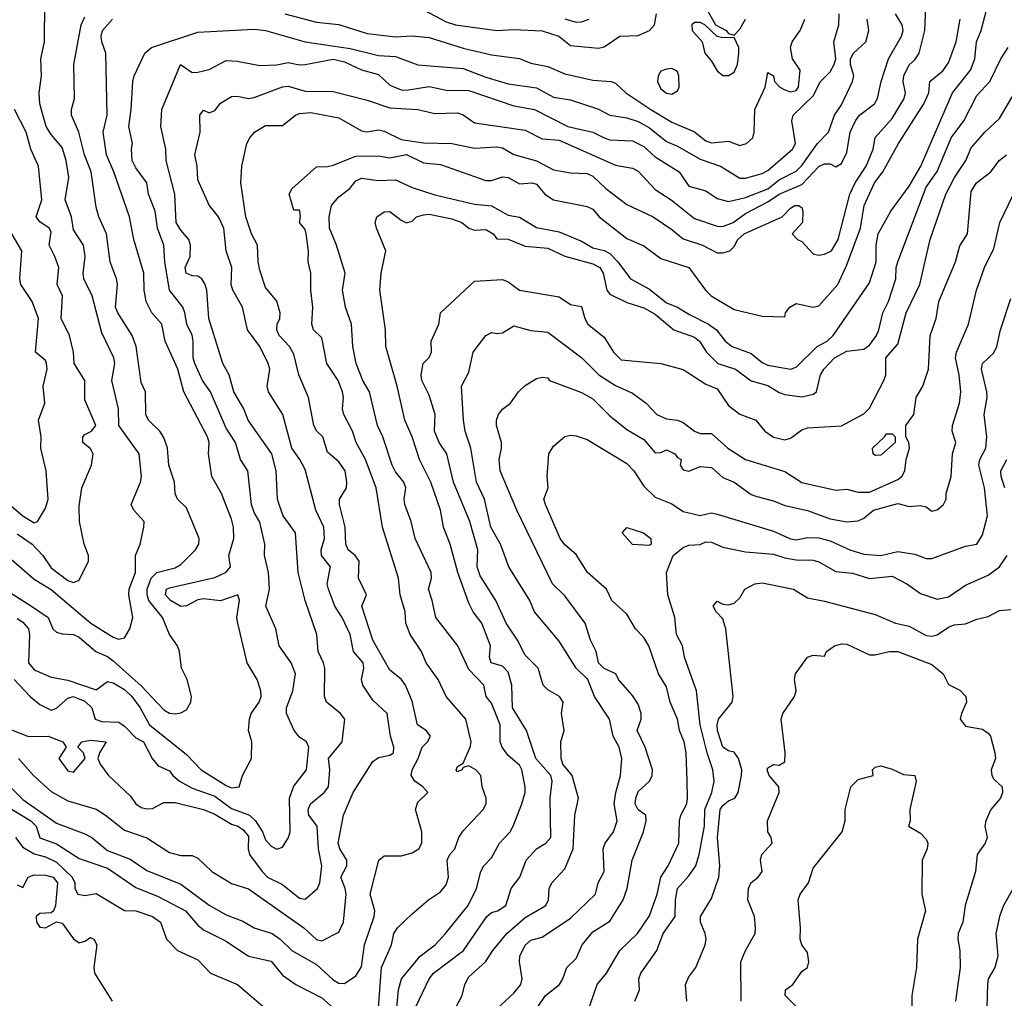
# Model space of a CAD drawing. Header units: metres. Extents: x -46681 to -43747, y -240911 to -237677.
# Tile 144 of 256: x -46512 to -46425, y -239503 to -239416. Entities that reach past the tile are written whole.
import ezdxf

# ---------------------------------------------------------------- set-up
doc = ezdxf.new("R2010")
doc.units = ezdxf.units.M
doc.layers.add('CONTOUR_INDEX', color=1, linetype='Continuous')
doc.layers.add('CONTOUR_INTER', color=3, linetype='Continuous')

msp = doc.modelspace()

# ---------------------------------------------------------------- linework, layer by layer
at = {"layer": 'CONTOUR_INDEX'}
for points, elevation in [([(-46513.095, -239478.965), (-46511.595, -239479.568), (-46509.856, -239479.52), (-46508.552, -239480.02), (-46508.253, -239480.52), (-46508.899, -239481.52), (-46508.095, -239482.59), (-46507.595, -239482.716), (-46506.565, -239481.52), (-46506.712, -239481.02), (-46507.206, -239480.52), (-46506.874, -239480.02), (-46506.095, -239479.876), (-46504.72, -239480.02), (-46505.305, -239481.02), (-46505.435, -239481.52), (-46505.236, -239482.02), (-46504.512, -239483.02), (-46502.595, -239484.81), (-46502.09, -239485.52), (-46501.595, -239485.848), (-46501.095, -239485.977), (-46500.595, -239485.931), (-46499.595, -239485.407), (-46498.595, -239485.4), (-46496.093, -239486.02), (-46495.095, -239486.449), (-46493.595, -239487.342), (-46493.049, -239487.52), (-46492.595, -239487.809), (-46492.095, -239488.392), (-46492.121, -239489.52), (-46492.007, -239490.02), (-46490.902, -239491.52), (-46490.428, -239492.02), (-46489.095, -239492.66), (-46487.595, -239493.876), (-46487.095, -239493.979), (-46485.996, -239493.02), (-46485.785, -239492.52), (-46485.619, -239491.02), (-46485.896, -239489.52), (-46486.018, -239487.52), (-46486.75, -239486.52), (-46486.804, -239486.02), (-46486.597, -239485.52), (-46485.389, -239484.52), (-46485.016, -239484.02), (-46484.901, -239482.52), (-46485.03, -239481.52), (-46483.805, -239480.02), (-46483.559, -239478.02), (-46483.962, -239477.52), (-46485.196, -239476.52), (-46485.365, -239476.02), (-46485.332, -239473.52), (-46485.446, -239473.02), (-46485.939, -239472.02), (-46486.059, -239470.52), (-46487.091, -239467.52), (-46487.691, -239465.02), (-46487.929, -239461.52), (-46489.038, -239460.02), (-46489.401, -239459.02), (-46489.525, -239458.52), (-46489.645, -239456.02), (-46490.044, -239454.52), (-46492.14, -239451.52), (-46492.513, -239450.52), (-46493.392, -239449.02), (-46493.804, -239447.52), (-46494.386, -239446.52), (-46495.623, -239442.52), (-46495.794, -239440.02), (-46495.94, -239439.52), (-46496.248, -239439.02), (-46496.595, -239438.769), (-46497.095, -239438.738), (-46497.611, -239438.52), (-46497.705, -239438.02), (-46497.27, -239437.02), (-46497.24, -239436.02), (-46497.39, -239435.52), (-46498.095, -239434.709), (-46498.503, -239434.02), (-46498.626, -239431.52), (-46499.392, -239428.52), (-46499.414, -239427.52), (-46499.866, -239425.52), (-46499.77, -239424.02), (-46498.137, -239420.02), (-46497.095, -239420.726), (-46496.595, -239420.714), (-46495.595, -239420.459), (-46494.095, -239419.682), (-46493.095, -239419.721), (-46491.095, -239420.124), (-46489.595, -239420.041), (-46488.595, -239419.838), (-46487.595, -239420.058), (-46487.095, -239420.034), (-46484.595, -239419.557), (-46483.595, -239419.781), (-46482.095, -239420.505), (-46480.595, -239420.92), (-46479.595, -239421.85), (-46478.595, -239422.255), (-46478.095, -239422.302), (-46476.095, -239421.963), (-46474.595, -239422.284), (-46472.595, -239422.313), (-46468.595, -239423.684), (-46466.768, -239424.02), (-46463.818, -239425.52), (-46461.595, -239426.01), (-46460.595, -239426.53), (-46460.095, -239426.683), (-46458.095, -239426.786), (-46457.095, -239427.289), (-46456.095, -239428.212), (-46453.951, -239429.52), (-46453.095, -239430.812), (-46451.595, -239431.219), (-46450.595, -239431.88), (-46449.595, -239432.16), (-46448.095, -239431.81), (-46446.095, -239431.028), (-46445.095, -239430.255), (-46443.595, -239429.476), (-46443.095, -239428.96), (-46441.717, -239427.02), (-46440.736, -239426.02), (-46440.193, -239424.52), (-46439.595, -239423.598), (-46438.61, -239421.52), (-46438.498, -239421.02), (-46438.788, -239420.02), (-46438.779, -239419.52), (-46438.505, -239419.02), (-46437.413, -239418.02), (-46437.166, -239417.02), (-46437.311, -239416.02)], 105), ([(-46477.279, -239503.52), (-46476.095, -239501.041), (-46475.72, -239500.52), (-46473.06, -239498.52), (-46471.001, -239495.52), (-46470.595, -239495.149), (-46470.039, -239495.02), (-46469.313, -239494.52), (-46468.83, -239493.02), (-46468.08, -239492.02), (-46467.506, -239490.52), (-46466.595, -239489.526), (-46465.755, -239489.02), (-46465.319, -239488.52), (-46465.378, -239485.02), (-46465.217, -239483.52), (-46465.315, -239483.02), (-46466.668, -239481.52), (-46467.481, -239479.02), (-46468.716, -239477.02), (-46468.792, -239475.02), (-46469.095, -239473.866), (-46469.595, -239473.318), (-46470.605, -239473.02), (-46470.75, -239472.52), (-46470.677, -239471.52), (-46471.442, -239469.52), (-46472.201, -239468.52), (-46472.595, -239467.758), (-46473.561, -239465.02), (-46474.229, -239462.52), (-46474.818, -239461.02), (-46475.087, -239459.52), (-46475.956, -239457.02), (-46476.946, -239455.02), (-46477.599, -239453.02), (-46478.267, -239451.52), (-46478.921, -239448.52), (-46479.936, -239445.02), (-46479.958, -239443.52), (-46480.467, -239440.02), (-46480.34, -239438.52), (-46479.94, -239436.52), (-46480.757, -239434.52), (-46480.879, -239434.02), (-46480.749, -239433.52), (-46480.095, -239433.062), (-46479.595, -239433.038), (-46478.595, -239433.818), (-46478.095, -239434.046), (-46477.595, -239433.889), (-46477.211, -239433.52), (-46476.595, -239433.331), (-46476.095, -239433.287), (-46474.095, -239433.689), (-46473.211, -239434.02), (-46472.595, -239434.511), (-46472.095, -239434.698), (-46471.095, -239434.651), (-46470.441, -239435.02), (-46470.095, -239435.466), (-46469.095, -239435.487), (-46467.595, -239436.112), (-46465.595, -239436.295), (-46464.095, -239436.994), (-46461.595, -239437.679), (-46460.996, -239438.02), (-46460.697, -239438.52), (-46460.376, -239440.02), (-46460.095, -239440.381), (-46458.595, -239441.12), (-46457.095, -239441.573), (-46456.095, -239442.134), (-46454.429, -239443.52), (-46452.595, -239444.177), (-46452.149, -239444.52), (-46451.538, -239445.52), (-46450.542, -239446.52), (-46448.972, -239447.02), (-46447.595, -239448.038), (-46446.095, -239448.46), (-46445.095, -239449.097), (-46444.595, -239449.272), (-46443.095, -239449.459), (-46442.095, -239449.243), (-46441.788, -239449.02), (-46441.447, -239447.52), (-46441.142, -239447.02), (-46440.193, -239446.02), (-46439.095, -239445.433), (-46437.595, -239445.239), (-46437.095, -239444.881), (-46436.49, -239444.02), (-46436.265, -239443.52), (-46435.935, -239442.02), (-46435.426, -239441.02), (-46434.757, -239439.02), (-46434.727, -239438.02), (-46434.587, -239437.52), (-46432.095, -239430.885), (-46431.095, -239429.508), (-46429.879, -239426.52), (-46428.74, -239425.02), (-46427.595, -239422.768), (-46426.446, -239421.52), (-46425.48, -239419.52), (-46424.819, -239418.52)], 110), ([(-46512.595, -239461.592), (-46511.252, -239462.52), (-46510.33, -239463.52), (-46509.595, -239464.608), (-46508.095, -239465.741), (-46507.595, -239465.912), (-46507.095, -239465.698), (-46506.281, -239464.02), (-46506.265, -239463.52), (-46506.657, -239462.52), (-46507.07, -239460.52), (-46507.095, -239459.162), (-46506.858, -239457.52), (-46506.008, -239455.52), (-46505.854, -239454.52), (-46506.095, -239454.073), (-46506.765, -239453.52), (-46506.785, -239453.02), (-46506.595, -239452.792), (-46506.022, -239452.52), (-46505.63, -239452.02), (-46506.595, -239449.724), (-46506.594, -239448.02), (-46507.542, -239446.52), (-46507.593, -239445.52), (-46507.962, -239444.02), (-46508.705, -239442.52), (-46508.575, -239440.52), (-46509.05, -239439.52), (-46508.912, -239438.02), (-46509.241, -239437.02), (-46509.747, -239436.02), (-46509.595, -239434.854), (-46509.75, -239434.52), (-46510.595, -239433.967), (-46510.895, -239433.52), (-46510.393, -239432.02), (-46510.703, -239429.02), (-46511.37, -239427.52), (-46511.789, -239426.02), (-46512.817, -239424.02)], 100), ([(-46425.125, -239457.52), (-46425.442, -239456.52), (-46425.47, -239456.02), (-46424.931, -239455.02)], 115), ([(-46459.006, -239461.52), (-46458.595, -239461.042), (-46457.113, -239461.52), (-46456.458, -239462.02), (-46456.43, -239462.52), (-46456.595, -239462.643), (-46458.095, -239462.556), (-46459.006, -239461.52)], 115), ([(-46457.898, -239503.02), (-46457.47, -239502.02), (-46457.521, -239501.02), (-46457.365, -239500.52), (-46455.932, -239498.52), (-46455.384, -239497.02), (-46454.317, -239495.52), (-46454.279, -239494.02), (-46454.095, -239493.017), (-46453.095, -239491.907), (-46452.494, -239491.02), (-46452.174, -239490.02), (-46451.707, -239487.52), (-46451.693, -239486.02), (-46451.077, -239484.52), (-46450.872, -239483.52), (-46450.975, -239482.52), (-46451.485, -239481.02), (-46452.094, -239478.52), (-46452.433, -239475.52), (-46453.478, -239472.52), (-46453.674, -239471.52), (-46454.184, -239470.52), (-46454.33, -239469.02), (-46454.963, -239467.02), (-46455.086, -239465.02), (-46454.501, -239463.52), (-46453.595, -239462.807), (-46453.095, -239462.606), (-46452.095, -239462.539), (-46451.595, -239462.303), (-46451.095, -239462.331), (-46450.095, -239462.799), (-46448.095, -239463.205), (-46445.595, -239463.396), (-46444.595, -239463.733), (-46443.595, -239463.899), (-46442.095, -239463.948), (-46441.595, -239464.088), (-46440.095, -239464.94), (-46438.595, -239465.086), (-46437.095, -239465.549), (-46435.095, -239465.366), (-46433.795, -239466.02), (-46432.595, -239466.9), (-46431.095, -239467.387), (-46430.095, -239467.197), (-46428.595, -239466.156), (-46426.595, -239465.26), (-46425.595, -239464.539), (-46424.918, -239463.52)], 115), ([(-46512.595, -239492.698), (-46512.095, -239492.926), (-46511.619, -239492.02), (-46511.095, -239491.827), (-46510.095, -239491.839), (-46509.418, -239492.02), (-46509.031, -239492.52), (-46509.204, -239494.52), (-46509.379, -239495.02), (-46509.595, -239495.19), (-46510.595, -239495.234), (-46510.921, -239495.52), (-46510.894, -239496.02), (-46510.595, -239496.461), (-46510.095, -239496.508), (-46509.095, -239495.972), (-46508.595, -239496.097), (-46507.595, -239497.501), (-46507.095, -239497.851), (-46506.595, -239497.708), (-46506.095, -239497.38), (-46505.801, -239497.52), (-46505.528, -239498.02), (-46505.815, -239500.02), (-46505.73, -239500.52), (-46504.167, -239503.02)], 110)]:
    msp.add_lwpolyline(points, dxfattribs=dict(at, elevation=elevation))
at = {"layer": 'CONTOUR_INTER'}
for points, elevation in [([(-46514.218, -239483.02), (-46512.095, -239485.14), (-46509.095, -239487.242), (-46506.595, -239488.188), (-46505.982, -239488.52), (-46504.595, -239489.672), (-46502.595, -239490.432), (-46501.095, -239491.421), (-46498.095, -239492.655), (-46495.595, -239494.504), (-46494.095, -239495.348), (-46492.595, -239495.931), (-46491.592, -239496.52), (-46490.019, -239497.02), (-46489.302, -239497.52), (-46488.256, -239498.52), (-46486.095, -239499.763), (-46484.595, -239501.119), (-46484.095, -239501.415), (-46483.595, -239501.433), (-46482.595, -239500.779), (-46482.095, -239499.978), (-46481.83, -239498.02), (-46480.963, -239495.52), (-46480.926, -239495.02), (-46481.339, -239493.52), (-46480.547, -239490.52), (-46480.095, -239490.145), (-46478.595, -239490.144), (-46477.595, -239489.862), (-46477.006, -239489.52), (-46476.745, -239489.02), (-46476.746, -239488.02), (-46477.308, -239486.02), (-46477.095, -239485.375), (-46476.224, -239484.52), (-46476.665, -239484.02), (-46477.373, -239483.52), (-46477.703, -239483.02), (-46477.615, -239482.52), (-46477.065, -239481.52), (-46476.732, -239480.52), (-46476.254, -239480.02), (-46475.986, -239479.52), (-46476.367, -239479.02), (-46477.13, -239478.52), (-46477.595, -239476.442), (-46478.211, -239475.02), (-46478.595, -239474.467), (-46479.595, -239473.681), (-46481.095, -239471.018), (-46482.063, -239468.02), (-46481.645, -239467.02), (-46482.371, -239465.52), (-46482.312, -239464.02), (-46482.668, -239463.52), (-46483.273, -239463.02), (-46483.476, -239462.52), (-46483.547, -239461.02), (-46484.049, -239459.02), (-46484.044, -239458.52), (-46483.424, -239457.52), (-46483.381, -239457.02), (-46483.556, -239456.02), (-46484.095, -239455.231), (-46485.095, -239454.371), (-46485.526, -239453.02), (-46486.036, -239452.52), (-46486.306, -239452.02), (-46486.778, -239449.52), (-46487.642, -239447.52), (-46488.095, -239445.687), (-46488.479, -239445.02), (-46489.39, -239444.02), (-46489.6, -239443.52), (-46489.558, -239443.02), (-46489.32, -239442.52), (-46489.306, -239442.02), (-46489.595, -239440.979), (-46490.595, -239439.779), (-46491.095, -239438.234), (-46491.256, -239437.52), (-46491.302, -239436.02), (-46491.828, -239435.02), (-46492.329, -239433.52), (-46492.772, -239430.52), (-46492.707, -239429.02), (-46492.238, -239427.02), (-46491.989, -239426.52), (-46491.564, -239426.02), (-46490.595, -239425.431), (-46489.095, -239425.433), (-46487.941, -239424.52), (-46487.595, -239424.359), (-46486.595, -239424.267), (-46484.095, -239424.739), (-46482.095, -239425.892), (-46481.595, -239425.984), (-46480.595, -239425.812), (-46480.095, -239425.933), (-46478.595, -239426.654), (-46476.595, -239426.95), (-46474.095, -239427.011), (-46472.095, -239427.443), (-46470.095, -239427.32), (-46469.595, -239427.413), (-46468.595, -239427.988), (-46466.595, -239428.564), (-46465.095, -239429.355), (-46463.595, -239429.607), (-46462.095, -239429.672), (-46461.595, -239429.904), (-46460.454, -239431.02), (-46458.595, -239432.428), (-46456.269, -239433.52), (-46454.595, -239434.643), (-46453.595, -239435.478), (-46451.879, -239436.02), (-46450.595, -239436.697), (-46450.095, -239436.715), (-46449.472, -239436.52), (-46449.095, -239436.144), (-46448.752, -239435.52), (-46448.205, -239435.02), (-46444.824, -239433.52), (-46444.095, -239432.751), (-46443.715, -239432.52), (-46443.392, -239432.52), (-46443.095, -239432.702), (-46442.999, -239433.02), (-46443.047, -239434.02), (-46443.945, -239435.02), (-46443.491, -239435.52), (-46443.095, -239435.708), (-46442.095, -239436.803), (-46441.595, -239436.903), (-46441.095, -239436.833), (-46440.464, -239436.52), (-46439.876, -239435.52), (-46438.849, -239431.52), (-46438.371, -239430.52), (-46437.405, -239429.02), (-46436.786, -239427.52), (-46436.595, -239426.496), (-46435.095, -239424.8), (-46434.018, -239423.02), (-46433.919, -239422.52), (-46434.123, -239421.52), (-46434.048, -239421.02), (-46433.595, -239420.041), (-46433.095, -239419.605), (-46432.691, -239419.02), (-46432.196, -239417.02), (-46432.05, -239413.52)], 107), ([(-46513.095, -239463.87), (-46511.095, -239465.625), (-46509.595, -239466.528), (-46506.053, -239469.52), (-46504.095, -239470.761), (-46503.595, -239470.948), (-46503.095, -239470.822), (-46502.624, -239470.02), (-46502.337, -239469.02), (-46502.716, -239467.02), (-46502.685, -239466.52), (-46502.106, -239465.02), (-46502.103, -239463.52), (-46501.699, -239462.52), (-46501.382, -239461.02), (-46501.352, -239460.52), (-46502.26, -239459.52), (-46502.481, -239459.02), (-46501.663, -239457.02), (-46501.569, -239456.52), (-46501.797, -239454.52), (-46503.594, -239452.02), (-46503.617, -239450.52), (-46504.215, -239448.02), (-46503.934, -239446.52), (-46504.039, -239446.02), (-46505.095, -239443.796), (-46505.935, -239440.52), (-46506.68, -239439.02), (-46506.735, -239438.52), (-46506.568, -239437.02), (-46506.713, -239436.02), (-46507.595, -239434.672), (-46507.787, -239433.52), (-46508.353, -239432.02), (-46508.03, -239430.02), (-46508.265, -239428.52), (-46508.595, -239427.378), (-46509.595, -239426.236), (-46510.024, -239425.52), (-46510.571, -239423.52), (-46510.631, -239422.52), (-46510.43, -239421.02), (-46510.495, -239419.52), (-46510.176, -239418.02), (-46510.134, -239414.52)], 101), ([(-46479.044, -239504.52), (-46478.814, -239502.02), (-46478.563, -239501.02), (-46476.888, -239499.02), (-46475.569, -239498.02), (-46474.642, -239497.02), (-46472.661, -239494.52), (-46471.918, -239493.02), (-46471.527, -239491.52), (-46471.272, -239491.02), (-46470.595, -239490.313), (-46469.879, -239489.02), (-46468.927, -239488.02), (-46468.652, -239487.52), (-46467.89, -239485.52), (-46467.603, -239484.52), (-46467.597, -239484.02), (-46467.892, -239482.52), (-46468.095, -239482.088), (-46469.095, -239481.241), (-46469.649, -239480.52), (-46469.81, -239480.02), (-46469.813, -239478.52), (-46470.595, -239476.617), (-46471.052, -239476.02), (-46471.259, -239475.02), (-46472.595, -239473.63), (-46473.552, -239471.52), (-46475.521, -239469.02), (-46475.823, -239467.52), (-46476.175, -239466.52), (-46475.909, -239465.52), (-46475.913, -239465.02), (-46477.346, -239462.02), (-46477.693, -239460.52), (-46478.246, -239459.02), (-46478.319, -239458.52), (-46478.166, -239457.52), (-46478.331, -239457.02), (-46479.095, -239456.124), (-46479.369, -239455.52), (-46480.197, -239453.02), (-46480.679, -239452.02), (-46481.39, -239449.02), (-46481.981, -239448.02), (-46482.574, -239446.52), (-46482.855, -239445.02), (-46482.987, -239443.02), (-46483.513, -239441.52), (-46483.763, -239440.02), (-46483.538, -239438.52), (-46484.316, -239436.02), (-46484.941, -239434.52), (-46484.972, -239433.52), (-46484.743, -239432.52), (-46484.095, -239431.745), (-46483.137, -239431.02), (-46482.595, -239430.316), (-46482.095, -239430.104), (-46480.595, -239430.31), (-46479.095, -239430.235), (-46477.595, -239430.919), (-46475.595, -239431.575), (-46472.095, -239432.386), (-46470.595, -239432.548), (-46469.095, -239433.368), (-46468.095, -239433.55), (-46466.595, -239434.477), (-46464.595, -239434.836), (-46462.595, -239435.685), (-46461.595, -239436.263), (-46460.595, -239436.506), (-46460.095, -239436.764), (-46459.384, -239437.52), (-46458.284, -239439.02), (-46456.595, -239439.936), (-46455.095, -239441.142), (-46454.095, -239441.508), (-46453.095, -239442.152), (-46451.354, -239443.02), (-46450.661, -239443.52), (-46449.885, -239444.52), (-46449.255, -239445.02), (-46447.595, -239445.624), (-46446.595, -239446.438), (-46446.095, -239446.67), (-46444.095, -239447.028), (-46443.595, -239446.838), (-46441.746, -239445.02), (-46440.86, -239444.52), (-46440.32, -239444.02), (-46437.095, -239439.36), (-46436.516, -239437.52), (-46436.517, -239436.02), (-46436.323, -239435.02), (-46435.202, -239433.02), (-46433.595, -239430.789), (-46432.57, -239429.02), (-46429.741, -239422.52), (-46428.156, -239420.52), (-46427.767, -239419.52), (-46427.622, -239418.02), (-46427.206, -239417.02), (-46426.562, -239414.52)], 109), ([(-46476.595, -239415.179), (-46474.595, -239416.243), (-46473.773, -239416.52), (-46470.095, -239416.997), (-46468.595, -239416.925), (-46466.095, -239417.035), (-46464.63, -239417.52), (-46463.595, -239418.327), (-46461.095, -239418.581), (-46460.595, -239418.461), (-46459.21, -239417.52), (-46457.595, -239417.448), (-46456.573, -239417.02), (-46456.154, -239416.52), (-46455.954, -239415.52)], 102), ([(-46451.595, -239414.976), (-46450.747, -239416.52), (-46449.8, -239417.02), (-46449.595, -239417.281), (-46449.095, -239417.424), (-46448.595, -239416.892), (-46448.091, -239416.02)], 102), ([(-46514.595, -239465.941), (-46511.323, -239468.02), (-46509.847, -239469.02), (-46509.433, -239470.02), (-46509.095, -239470.328), (-46508.595, -239470.477), (-46507.595, -239470.517), (-46507.095, -239470.767), (-46505.632, -239472.02), (-46504.595, -239472.487), (-46504.095, -239472.854), (-46501.595, -239475.069), (-46499.595, -239477.205), (-46499.095, -239477.5), (-46498.595, -239477.54), (-46498.095, -239477.455), (-46497.595, -239477.184), (-46497.216, -239476.52), (-46497.16, -239476.02), (-46497.526, -239474.52), (-46498.051, -239473.52), (-46498.222, -239472.02), (-46498.392, -239471.52), (-46499.097, -239470.52), (-46499.711, -239469.02), (-46500.936, -239467.52), (-46501.092, -239467.02), (-46501.085, -239466.52), (-46500.732, -239465.52), (-46500.236, -239465.02), (-46498.595, -239464.622), (-46498.095, -239464.333), (-46496.785, -239463.02), (-46496.507, -239462.52), (-46496.484, -239462.02), (-46497.595, -239459.312), (-46498.388, -239458.52), (-46498.587, -239458.02), (-46498.646, -239457.02), (-46499.153, -239455.52), (-46499.276, -239454.02), (-46499.595, -239453.065), (-46499.944, -239452.52), (-46500.968, -239451.52), (-46501.19, -239451.02), (-46501.232, -239449.02), (-46501.595, -239448.209), (-46502.047, -239445.02), (-46502.41, -239444.02), (-46503.683, -239442.02), (-46503.881, -239441.52), (-46503.709, -239439.52), (-46503.785, -239439.02), (-46504.355, -239437.52), (-46504.687, -239435.02), (-46505.37, -239433.52), (-46505.595, -239432.654), (-46506.033, -239429.52), (-46506.619, -239428.02), (-46507.14, -239426.02), (-46507.788, -239424.52), (-46507.787, -239424.02), (-46507.512, -239423.02), (-46507.57, -239420.02), (-46506.91, -239416.52), (-46506.595, -239415.802)], 102), ([(-46512.86, -239474.52), (-46511.433, -239476.02), (-46510.595, -239476.713), (-46509.595, -239477.227), (-46509.095, -239477.051), (-46508.095, -239476.177), (-46507.64, -239476.02), (-46506.595, -239476.437), (-46505.986, -239477.02), (-46505.669, -239478.02), (-46505.095, -239478.221), (-46503.595, -239478.29), (-46503.095, -239478.634), (-46502.095, -239479.673), (-46501.397, -239480.02), (-46500.629, -239481.52), (-46500.095, -239482.171), (-46499.095, -239482.61), (-46498.816, -239483.02), (-46498.222, -239483.52), (-46497.095, -239484.142), (-46495.095, -239484.858), (-46493.595, -239485.953), (-46492.011, -239486.52), (-46491.485, -239487.02), (-46490.86, -239488.02), (-46490.595, -239488.713), (-46490.095, -239489.263), (-46489.595, -239489.536), (-46489.095, -239489.372), (-46488.573, -239488.52), (-46488.41, -239488.02), (-46488.484, -239485.02), (-46488.095, -239483.97), (-46486.971, -239482.52), (-46486.747, -239480.52), (-46486.952, -239480.02), (-46487.595, -239479.609), (-46488.06, -239479.02), (-46488.733, -239477.52), (-46488.725, -239477.02), (-46488.166, -239475.52), (-46487.942, -239474.02), (-46488.318, -239473.02), (-46489.398, -239471.52), (-46489.68, -239470.02), (-46490.563, -239468.02), (-46490.245, -239466.52), (-46490.326, -239465.02), (-46490.698, -239463.52), (-46490.65, -239462.52), (-46491.095, -239460.58), (-46491.595, -239459.719), (-46491.824, -239459.02), (-46492.163, -239456.02), (-46492.814, -239455.02), (-46493.242, -239453.52), (-46494.095, -239452.236), (-46495.478, -239449.02), (-46496.173, -239448.02), (-46496.857, -239446.52), (-46497.015, -239446.02), (-46496.992, -239444.52), (-46497.095, -239444.007), (-46497.568, -239443.02), (-46497.735, -239442.02), (-46497.923, -239441.52), (-46499.095, -239440.018), (-46499.509, -239437.52), (-46499.603, -239436.02), (-46500.16, -239434.52), (-46500.366, -239433.02), (-46500.95, -239431.52), (-46501.101, -239430.52), (-46502.095, -239429.169), (-46502.402, -239428.52), (-46502.471, -239427.52), (-46502.367, -239427.02), (-46502.7, -239425.52), (-46502.481, -239424.02), (-46502.342, -239421.52), (-46502.227, -239421.02), (-46501.272, -239419.02), (-46500.691, -239418.52), (-46496.595, -239417.159), (-46491.595, -239416.878), (-46490.595, -239417.011), (-46487.095, -239418.016), (-46483.095, -239418.605), (-46480.595, -239419.226), (-46479.095, -239419.309), (-46477.095, -239420.066), (-46473.095, -239420.376), (-46471.095, -239421.145), (-46469.095, -239421.74), (-46466.595, -239422.086), (-46465.095, -239422.916), (-46463.595, -239423.159), (-46461.095, -239423.989), (-46460.095, -239424.522), (-46458.595, -239424.761), (-46457.595, -239425.073), (-46456.595, -239425.625), (-46455.095, -239426.845), (-46454.095, -239427.247), (-46452.095, -239428.418), (-46450.308, -239429.02), (-46448.595, -239430.082), (-46448.095, -239430.104), (-46446.595, -239429.687), (-46446.095, -239429.415), (-46443.929, -239427.52), (-46443.662, -239427.02), (-46443.988, -239425.02), (-46443.858, -239424.52), (-46442.095, -239422.787), (-46441.435, -239421.52), (-46440.595, -239420.663), (-46440.223, -239420.02), (-46440.098, -239419.52), (-46440.25, -239418.02), (-46439.818, -239416.52), (-46439.774, -239415.52)], 104), ([(-46512.595, -239469.097), (-46512.095, -239469.421), (-46511.576, -239470.02), (-46511.494, -239470.52), (-46511.602, -239473.02), (-46511.095, -239473.644), (-46509.595, -239474.305), (-46508.095, -239474.582), (-46505.595, -239475.44), (-46504.595, -239474.674), (-46504.095, -239474.818), (-46503.095, -239475.405), (-46502.43, -239476.02), (-46501.71, -239477.02), (-46500.871, -239478.52), (-46497.595, -239481.145), (-46496.298, -239482.52), (-46494.095, -239483.903), (-46493.595, -239484.115), (-46492.929, -239484.02), (-46492.633, -239483.02), (-46491.848, -239481.52), (-46491.821, -239480.02), (-46492.093, -239479.02), (-46492.025, -239478.02), (-46491.862, -239477.52), (-46491.154, -239476.52), (-46490.97, -239476.02), (-46491.002, -239475.52), (-46491.323, -239474.52), (-46492.208, -239473.02), (-46493.052, -239469.52), (-46493.136, -239469.02), (-46492.896, -239467.52), (-46493.058, -239467.02), (-46494.595, -239467.533), (-46496.095, -239467.376), (-46496.595, -239467.456), (-46497.595, -239467.979), (-46498.095, -239468.041), (-46499.026, -239467.52), (-46499.464, -239467.02), (-46499.361, -239466.52), (-46499.095, -239466.398), (-46495.095, -239465.481), (-46494.095, -239465.008), (-46493.708, -239464.52), (-46493.833, -239463.52), (-46493.407, -239462.02), (-46493.436, -239461.02), (-46493.595, -239460.305), (-46494.481, -239458.02), (-46495.363, -239456.52), (-46495.655, -239454.52), (-46495.597, -239453.52), (-46495.72, -239453.02), (-46497.818, -239449.02), (-46498.355, -239447.02), (-46499.482, -239444.52), (-46499.768, -239443.02), (-46500.66, -239442.02), (-46501.158, -239441.02), (-46501.336, -239440.02), (-46501.371, -239438.52), (-46502.258, -239435.52), (-46502.632, -239433.52), (-46504.026, -239429.52), (-46504.673, -239428.02), (-46504.987, -239426.02), (-46504.632, -239424.52), (-46504.743, -239419.02), (-46505.098, -239418.02), (-46505.163, -239417.52), (-46505.026, -239417.02), (-46504.14, -239416.02)], 103), ([(-46512.462, -239481.52), (-46511.154, -239483.02), (-46509.595, -239484.445), (-46508.095, -239485.259), (-46505.595, -239486.009), (-46504.766, -239486.52), (-46503.095, -239487.859), (-46501.095, -239488.549), (-46499.095, -239489.853), (-46498.095, -239490.118), (-46497.095, -239490.115), (-46496.595, -239490.354), (-46495.343, -239491.52), (-46494.095, -239492.295), (-46493.595, -239492.586), (-46492.095, -239493.052), (-46487.207, -239496.52), (-46486.095, -239497.54), (-46485.595, -239497.653), (-46484.095, -239496.9), (-46483.676, -239496.02), (-46483.451, -239493.52), (-46483.527, -239493.02), (-46483.939, -239492.02), (-46483.401, -239491.02), (-46483.401, -239490.52), (-46484.003, -239489.52), (-46484.159, -239489.02), (-46483.68, -239486.52), (-46482.843, -239484.52), (-46481.095, -239481.769), (-46480.595, -239481.433), (-46479.595, -239481.214), (-46479.272, -239481.02), (-46479.219, -239480.52), (-46479.522, -239479.52), (-46479.823, -239477.52), (-46481.095, -239476.344), (-46481.975, -239475.02), (-46482.089, -239474.52), (-46481.887, -239473.52), (-46481.942, -239473.02), (-46482.808, -239472.02), (-46483.104, -239470.52), (-46483.813, -239469.02), (-46484.458, -239468.02), (-46485.025, -239466.52), (-46485.14, -239466.02), (-46484.835, -239464.52), (-46485.634, -239463.52), (-46485.659, -239463.02), (-46485.36, -239462.02), (-46485.421, -239461.02), (-46486.125, -239459.52), (-46487.095, -239455.915), (-46487.557, -239455.02), (-46488.276, -239454.02), (-46489.059, -239451.02), (-46490.34, -239449.02), (-46490.457, -239448.52), (-46490.219, -239447.02), (-46490.347, -239446.52), (-46491.098, -239445.02), (-46492.189, -239443.52), (-46492.642, -239441.52), (-46493.484, -239440.02), (-46493.63, -239439.52), (-46493.585, -239438.02), (-46494.084, -239436.52), (-46494.286, -239434.52), (-46494.771, -239433.52), (-46495.595, -239432.483), (-46496.595, -239430.245), (-46496.643, -239429.02), (-46496.842, -239428.02), (-46496.374, -239426.02), (-46496.405, -239424.52), (-46496.095, -239424.073), (-46495.595, -239424.302), (-46495.095, -239424.091), (-46494.595, -239423.451), (-46493.595, -239422.869), (-46493.095, -239422.828), (-46492.095, -239423.043), (-46491.595, -239422.957), (-46489.095, -239422.004), (-46488.595, -239421.944), (-46487.095, -239422.381), (-46484.595, -239422.421), (-46481.595, -239423.189), (-46479.595, -239423.855), (-46477.095, -239424.015), (-46475.595, -239424.358), (-46473.595, -239424.3), (-46473.095, -239424.475), (-46472.095, -239425.187), (-46467.595, -239425.842), (-46466.095, -239426.616), (-46464.595, -239426.727), (-46459.595, -239428.936), (-46458.095, -239429.22), (-46457.595, -239429.475), (-46456.095, -239431.091), (-46454.659, -239432.02), (-46452.595, -239433.665), (-46450.595, -239434.339), (-46450.095, -239434.382), (-46449.179, -239434.02), (-46448.095, -239433.213), (-46446.095, -239432.184), (-46445.095, -239431.514), (-46443.095, -239430.646), (-46441.595, -239429.053), (-46441.095, -239428.828), (-46440.595, -239428.831), (-46440.095, -239429.101), (-46439.595, -239428.786), (-46439.095, -239427.821), (-46438.812, -239426.02), (-46438.35, -239425.02), (-46437.973, -239424.52), (-46436.661, -239423.52), (-46436.384, -239423.02), (-46436.069, -239421.52), (-46435.41, -239419.52), (-46434.258, -239417.52), (-46434.13, -239417.02), (-46434.196, -239416.52), (-46434.794, -239415.52)], 106), ([(-46488.892, -239415.52), (-46486.095, -239416.281), (-46484.095, -239416.466), (-46481.595, -239417.273), (-46479.095, -239417.578), (-46477.595, -239417.495), (-46476.095, -239417.631), (-46473.095, -239418.583), (-46470.595, -239419.175), (-46468.095, -239419.499), (-46467.095, -239419.894), (-46465.595, -239420.203), (-46464.095, -239420.836), (-46461.595, -239421.396), (-46459.98, -239421.52), (-46459.595, -239421.681), (-46458.682, -239422.52), (-46456.469, -239424.02), (-46454.595, -239425.118), (-46452.595, -239425.985), (-46451.595, -239426.776), (-46451.095, -239426.965), (-46449.595, -239426.822), (-46448.595, -239427.188), (-46447.991, -239427.02), (-46447.448, -239426.52), (-46447.307, -239426.02), (-46447.261, -239424.02), (-46446.34, -239422.02), (-46446.095, -239420.721), (-46445.595, -239421.016), (-46445.502, -239421.52), (-46445.04, -239422.02), (-46444.595, -239422.268), (-46444.095, -239422.443), (-46443.595, -239422.322), (-46443.381, -239422.02), (-46443.228, -239420.52), (-46443.926, -239419.52), (-46444.089, -239418.52), (-46443.956, -239418.02), (-46443.239, -239417.02), (-46442.837, -239416.02)], 103), ([(-46480.611, -239504.02), (-46480.322, -239500.02), (-46479.445, -239498.02), (-46479.241, -239497.02), (-46478.905, -239496.52), (-46477.595, -239495.286), (-46476.147, -239494.02), (-46475.095, -239493.321), (-46474.595, -239492.704), (-46474.386, -239492.02), (-46474.493, -239490.52), (-46474.277, -239490.02), (-46473.829, -239489.52), (-46473.465, -239488.52), (-46473.095, -239487.922), (-46471.31, -239486.02), (-46471.055, -239485.52), (-46471.046, -239485.02), (-46471.418, -239484.02), (-46471.52, -239483.02), (-46471.967, -239482.52), (-46472.595, -239482.16), (-46473.095, -239482.296), (-46473.203, -239482.52), (-46473.595, -239482.682), (-46473.701, -239482.52), (-46473.595, -239482.205), (-46473.095, -239481.916), (-46472.457, -239480.52), (-46472.376, -239480.02), (-46472.859, -239478.02), (-46474.595, -239476.02), (-46475.313, -239474.52), (-46476.375, -239473.02), (-46476.795, -239472.02), (-46477.77, -239470.52), (-46478.176, -239469.52), (-46478.234, -239468.52), (-46478.68, -239467.02), (-46478.829, -239465.52), (-46480.232, -239461.02), (-46480.796, -239457.52), (-46481.749, -239455.02), (-46482.56, -239453.52), (-46482.896, -239452.52), (-46483.657, -239451.02), (-46483.769, -239450.52), (-46483.683, -239449.52), (-46483.764, -239449.02), (-46484.148, -239448.02), (-46485.152, -239446.52), (-46485.595, -239444.233), (-46486.349, -239443.52), (-46486.501, -239443.02), (-46486.41, -239441.52), (-46486.585, -239440.02), (-46486.588, -239438.52), (-46486.805, -239437.52), (-46486.796, -239436.52), (-46486.997, -239435.02), (-46487.095, -239434.647), (-46487.592, -239434.02), (-46487.488, -239433.52), (-46487.549, -239433.02), (-46487.595, -239432.931), (-46488.095, -239432.941), (-46488.491, -239431.52), (-46488.229, -239431.02), (-46486.095, -239429.091), (-46485.095, -239429.071), (-46484.595, -239428.938), (-46482.595, -239428.136), (-46480.595, -239428.108), (-46479.595, -239428.289), (-46478.095, -239427.985), (-46476.595, -239428.729), (-46475.095, -239428.885), (-46471.095, -239430.292), (-46470.595, -239430.298), (-46469.595, -239429.986), (-46469.095, -239430.03), (-46468.095, -239430.592), (-46466.97, -239430.52), (-46466.595, -239430.633), (-46465.857, -239431.52), (-46465.095, -239432.001), (-46462.095, -239432.589), (-46461.595, -239432.836), (-46461.057, -239433.52), (-46458.595, -239435.45), (-46457.095, -239436.094), (-46455.595, -239437.215), (-46453.114, -239438.02), (-46451.626, -239440.02), (-46451.114, -239440.52), (-46449.095, -239441.724), (-46446.595, -239442.32), (-46444.595, -239442.371), (-46444.541, -239442.02), (-46444.158, -239441.52), (-46443.595, -239441.19), (-46442.095, -239441.516), (-46441.595, -239441.399), (-46439.921, -239439.52), (-46439.095, -239437.766), (-46437.896, -239434.52), (-46437.584, -239432.52), (-46436.671, -239430.52), (-46435.926, -239429.52), (-46434.547, -239427.02), (-46432.28, -239423.52), (-46431.833, -239422.52), (-46431.75, -239421.52), (-46430.595, -239420.59), (-46430.095, -239419.864), (-46429.423, -239418.02), (-46429.062, -239416.02)], 108), ([(-46464.095, -239415.965), (-46463.095, -239416.26), (-46462.595, -239416.251), (-46461.936, -239416.02)], 101), ([(-46452.595, -239416.291), (-46452.852, -239416.52), (-46452.812, -239417.02), (-46451.926, -239418.02), (-46451.693, -239419.02), (-46451.095, -239419.728), (-46450.595, -239420.584), (-46450.095, -239420.997), (-46449.595, -239421.003), (-46449.095, -239420.696), (-46448.788, -239420.02), (-46448.674, -239419.02), (-46448.679, -239418.52), (-46449.095, -239417.615), (-46450.095, -239417.648), (-46450.595, -239417.539), (-46451.694, -239416.52), (-46452.095, -239416.295), (-46452.595, -239416.291)], 102), ([(-46455.095, -239420.448), (-46455.595, -239420.616), (-46455.831, -239421.02), (-46455.875, -239421.52), (-46455.595, -239422.169), (-46455.095, -239422.573), (-46454.595, -239422.637), (-46454.095, -239422.361), (-46453.957, -239422.02), (-46453.975, -239421.02), (-46454.095, -239420.676), (-46454.308, -239420.52), (-46454.595, -239420.388), (-46455.095, -239420.448)], 102), ([(-46473.706, -239503.52), (-46473.165, -239502.52), (-46472.94, -239501.52), (-46472.595, -239500.861), (-46471.12, -239499.52), (-46470.475, -239498.52), (-46469.222, -239497.02), (-46467.595, -239495.584), (-46465.76, -239494.52), (-46465.541, -239494.02), (-46465.468, -239493.02), (-46465.234, -239492.52), (-46464.095, -239491.291), (-46463.335, -239489.52), (-46463.196, -239486.52), (-46462.865, -239485.02), (-46463.437, -239483.02), (-46464.261, -239482.02), (-46464.417, -239481.52), (-46464.432, -239480.02), (-46464.131, -239479.02), (-46464.391, -239477.52), (-46464.227, -239476.52), (-46464.545, -239476.02), (-46465.595, -239475.426), (-46466.008, -239475.02), (-46466.445, -239473.52), (-46467.595, -239472.343), (-46468.282, -239471.02), (-46469.291, -239469.52), (-46470.195, -239467.52), (-46471.595, -239465.324), (-46471.845, -239464.52), (-46471.784, -239463.02), (-46472.504, -239460.52), (-46473.945, -239457.02), (-46474.534, -239454.52), (-46475.209, -239453.52), (-46475.642, -239452.52), (-46475.572, -239451.02), (-46476.095, -239449.33), (-46476.758, -239448.02), (-46476.822, -239447.52), (-46476.638, -239446.52), (-46476.095, -239445.987), (-46475.895, -239445.52), (-46475.922, -239444.52), (-46475.258, -239443.02), (-46475.09, -239442.02), (-46472.095, -239439.225), (-46469.595, -239439.084), (-46469.095, -239439.283), (-46468.095, -239440.024), (-46464.595, -239440.62), (-46463.595, -239441.277), (-46462.595, -239441.459), (-46462.306, -239442.52), (-46462.039, -239443.02), (-46460.595, -239444.19), (-46459.782, -239445.52), (-46459.095, -239446.202), (-46455.595, -239446.522), (-46453.595, -239447.033), (-46451.595, -239448.35), (-46450.595, -239448.75), (-46449.595, -239450.232), (-46448.595, -239450.997), (-46447.178, -239451.52), (-46446.375, -239452.52), (-46445.595, -239453.054), (-46444.595, -239453.274), (-46444.095, -239453.143), (-46443.095, -239452.378), (-46442.595, -239452.201), (-46439.595, -239452.029), (-46437.595, -239450.985), (-46437.095, -239450.474), (-46435.832, -239448.02), (-46435.667, -239447.52), (-46435.655, -239446.02), (-46434.595, -239444.806), (-46433.865, -239442.02), (-46432.649, -239439.52), (-46431.716, -239435.52), (-46430.353, -239431.52), (-46429.57, -239430.02), (-46428.579, -239428.52), (-46428.095, -239427.403), (-46426.895, -239426.02), (-46425.595, -239424.8), (-46423.095, -239420.597)], 111), ([(-46470.095, -239503.689), (-46468.595, -239502.316), (-46467.996, -239501.52), (-46467.869, -239501.02), (-46468.104, -239499.52), (-46468.061, -239499.02), (-46467.595, -239498.042), (-46467.095, -239497.617), (-46466.095, -239497.346), (-46463.595, -239495.661), (-46461.377, -239493.52), (-46461.131, -239492.52), (-46460.606, -239491.52), (-46460.703, -239489.52), (-46460.504, -239489.02), (-46459.775, -239488.02), (-46459.437, -239487.02), (-46459.702, -239485.52), (-46459.577, -239484.52), (-46459.154, -239483.02), (-46459.045, -239481.52), (-46459.275, -239480.52), (-46459.812, -239479.52), (-46460.14, -239478.02), (-46461.444, -239476.02), (-46462.063, -239474.52), (-46463.095, -239473.52), (-46464.595, -239471.129), (-46466.787, -239468.52), (-46467.193, -239467.52), (-46469.034, -239464.52), (-46469.773, -239462.52), (-46470.645, -239461.02), (-46471.196, -239458.52), (-46471.909, -239457.02), (-46472.409, -239454.02), (-46472.911, -239452.52), (-46473.072, -239451.52), (-46473.251, -239448.52), (-46472.595, -239447.279), (-46472.197, -239445.52), (-46471.07, -239444.02), (-46470.595, -239443.758), (-46470.095, -239443.854), (-46469.595, -239443.79), (-46468.595, -239443.179), (-46467.095, -239443.595), (-46465.595, -239443.728), (-46462.575, -239446.02), (-46461.066, -239447.52), (-46459.595, -239448.471), (-46458.095, -239449.129), (-46456.893, -239450.02), (-46455.948, -239451.02), (-46455.095, -239451.413), (-46454.095, -239451.545), (-46453.595, -239451.754), (-46452.595, -239452.516), (-46452.095, -239452.717), (-46451.095, -239452.72), (-46449.645, -239454.02), (-46448.095, -239455.013), (-46444.595, -239456.072), (-46443.095, -239457.071), (-46440.095, -239457.748), (-46439.095, -239457.639), (-46438.095, -239457.91), (-46437.095, -239457.924), (-46434.595, -239456.794), (-46434.23, -239456.52), (-46433.971, -239456.02), (-46433.867, -239455.02), (-46433.562, -239454.02), (-46433.616, -239453.52), (-46433.892, -239453.02), (-46433.894, -239452.02), (-46433.177, -239451.02), (-46432.968, -239449.52), (-46432.365, -239448.52), (-46431.886, -239447.02), (-46431.736, -239444.02), (-46431.198, -239442.52), (-46430.959, -239441.02), (-46429.489, -239437.52), (-46429.095, -239436.081), (-46428.433, -239435.02), (-46428.095, -239431.268), (-46427.616, -239430.52), (-46426.362, -239429.52), (-46425.606, -239428.52), (-46424.976, -239428.02)], 112), ([(-46467.161, -239504.52), (-46465.803, -239502.52), (-46464.572, -239501.52), (-46464.257, -239501.02), (-46463.917, -239500.02), (-46463.095, -239499.217), (-46462.55, -239498.02), (-46461.595, -239496.86), (-46460.095, -239495.932), (-46458.921, -239494.02), (-46458.559, -239493.02), (-46458.118, -239490.52), (-46457.127, -239488.02), (-46456.888, -239487.02), (-46456.918, -239486.52), (-46457.595, -239486.047), (-46457.852, -239485.52), (-46457.811, -239485.02), (-46457.595, -239484.44), (-46456.582, -239483.52), (-46456.349, -239483.02), (-46456.331, -239482.52), (-46456.974, -239480.52), (-46457.686, -239479.02), (-46457.334, -239478.02), (-46457.325, -239477.52), (-46457.595, -239476.701), (-46458.095, -239475.917), (-46459.345, -239474.52), (-46459.578, -239474.02), (-46460.595, -239473.542), (-46461.095, -239473.043), (-46461.299, -239472.02), (-46461.804, -239471.02), (-46462.271, -239469.52), (-46464.095, -239467.101), (-46465.175, -239466.02), (-46468.331, -239459.52), (-46469.816, -239456.02), (-46469.909, -239455.02), (-46469.685, -239454.02), (-46469.706, -239453.52), (-46470.127, -239452.02), (-46470.15, -239451.52), (-46469.966, -239451.02), (-46469.595, -239450.559), (-46468.893, -239450.02), (-46468.193, -239449.02), (-46467.595, -239448.475), (-46466.595, -239447.835), (-46466.095, -239447.726), (-46465.595, -239447.787), (-46465.447, -239448.02), (-46462.595, -239449.078), (-46461.595, -239449.65), (-46460.095, -239451.164), (-46458.595, -239452.346), (-46457.095, -239453.248), (-46456.095, -239454.435), (-46455.595, -239454.399), (-46455.095, -239454.161), (-46454.334, -239454.52), (-46454.095, -239454.852), (-46453.79, -239455.02), (-46453.869, -239455.52), (-46453.595, -239455.931), (-46453.095, -239456.047), (-46452.095, -239455.643), (-46451.095, -239455.734), (-46450.095, -239456.619), (-46449.095, -239457.031), (-46447.595, -239458.129), (-46447.095, -239458.305), (-46445.595, -239458.685), (-46444.595, -239459.083), (-46442.595, -239459.524), (-46440.595, -239460.289), (-46439.095, -239460.556), (-46438.095, -239460.444), (-46437.595, -239460.203), (-46436.734, -239459.52), (-46434.595, -239458.926), (-46433.595, -239459.191), (-46432.595, -239459.083), (-46432.095, -239459.206), (-46431.595, -239459.605), (-46431.095, -239459.473), (-46430.559, -239459.02), (-46430.311, -239458.52), (-46430.306, -239458.02), (-46429.865, -239456.52), (-46429.764, -239454.52), (-46429.447, -239453.52), (-46429.77, -239452.52), (-46429.754, -239452.02), (-46429.118, -239450.02), (-46429.013, -239449.02), (-46429.156, -239447.52), (-46429.49, -239446.02), (-46429.404, -239445.52), (-46428.348, -239443.02), (-46427.632, -239440.02), (-46426.93, -239438.02), (-46426.095, -239436.321), (-46425.55, -239434.02), (-46423.629, -239430.02)], 113), ([(-46513.095, -239459.148), (-46512.095, -239460.009), (-46511.095, -239460.628), (-46510.79, -239460.52), (-46510.095, -239459.339), (-46509.858, -239458.52), (-46510.012, -239456.02), (-46510.482, -239454.02), (-46510.478, -239453.02), (-46510.711, -239451.52), (-46510.155, -239450.02), (-46510.298, -239448.52), (-46509.949, -239447.02), (-46509.993, -239446.52), (-46510.095, -239446.261), (-46510.978, -239445.52), (-46510.703, -239442.52), (-46511.277, -239441.02), (-46512.277, -239439.52), (-46512.343, -239439.02), (-46512.166, -239436.52), (-46513.347, -239434.52)], 99), ([(-46462.095, -239504.113), (-46461.223, -239501.52), (-46460.397, -239500.52), (-46459.223, -239498.52), (-46457.657, -239497.02), (-46456.595, -239495.442), (-46455.895, -239493.52), (-46455.579, -239492.02), (-46454.934, -239491.02), (-46453.993, -239489.02), (-46453.929, -239487.02), (-46453.823, -239486.52), (-46453.295, -239485.52), (-46453.213, -239485.02), (-46453.242, -239483.52), (-46453.337, -239481.02), (-46453.51, -239480.02), (-46453.925, -239479.02), (-46454.099, -239478.02), (-46454.747, -239476.52), (-46455.095, -239475.158), (-46455.779, -239474.02), (-46456.66, -239471.52), (-46457.095, -239470.79), (-46457.831, -239470.02), (-46458.595, -239468.735), (-46459.913, -239467.52), (-46460.406, -239466.52), (-46462.071, -239465.02), (-46463.095, -239463.423), (-46464.095, -239462.576), (-46464.512, -239462.02), (-46465.803, -239459.02), (-46465.945, -239458.52), (-46465.564, -239457.52), (-46465.657, -239456.52), (-46465.509, -239454.52), (-46465.095, -239453.839), (-46464.095, -239452.992), (-46463.595, -239452.877), (-46463.095, -239452.935), (-46462.095, -239453.243), (-46458.595, -239455.364), (-46457.967, -239456.02), (-46457.095, -239457.394), (-46456.095, -239458.352), (-46454.595, -239458.96), (-46453.595, -239459.639), (-46452.095, -239459.977), (-46451.095, -239459.742), (-46450.595, -239459.856), (-46445.595, -239461.368), (-46444.095, -239462.06), (-46443.595, -239462.129), (-46442.595, -239461.935), (-46441.595, -239461.966), (-46440.595, -239462.227), (-46438.845, -239463.02), (-46437.595, -239463.393), (-46436.095, -239463.539), (-46434.595, -239463.17), (-46433.095, -239463.415), (-46432.095, -239463.801), (-46431.595, -239463.786), (-46428.595, -239462.702), (-46427.595, -239462.528), (-46427.095, -239461.705), (-46426.661, -239460.02), (-46426.909, -239457.52), (-46427.41, -239455.52), (-46427.324, -239455.02), (-46426.789, -239454.02), (-46426.712, -239453.02), (-46426.959, -239451.02), (-46426.677, -239449.52), (-46426.701, -239449.02), (-46427.191, -239447.02), (-46427.095, -239446.501), (-46426.095, -239445.569), (-46425.831, -239445.02), (-46425.512, -239443.52), (-46424.595, -239440.755)], 114), ([(-46435.771, -239453.02), (-46435.595, -239452.745), (-46435.095, -239452.744), (-46434.814, -239453.02), (-46434.829, -239453.52), (-46436.095, -239454.634), (-46436.595, -239454.674), (-46436.791, -239454.52), (-46436.83, -239454.02), (-46435.771, -239453.02)], 112), ([(-46453.277, -239503.02), (-46453.401, -239501.52), (-46453.095, -239500.866), (-46452.483, -239500.02), (-46451.663, -239498.02), (-46451.576, -239497.52), (-46451.653, -239497.02), (-46452.059, -239496.02), (-46452.076, -239495.52), (-46451.095, -239493.926), (-46450.433, -239492.02), (-46450.343, -239491.02), (-46450.559, -239488.52), (-46450.317, -239486.02), (-46450.095, -239485.669), (-46449.595, -239485.264), (-46449.02, -239485.02), (-46448.739, -239484.52), (-46448.452, -239483.02), (-46448.415, -239482.52), (-46448.696, -239481.52), (-46449.095, -239480.96), (-46449.595, -239480.834), (-46450.095, -239480.508), (-46450.556, -239479.02), (-46450.604, -239478.52), (-46450.465, -239478.02), (-46449.275, -239476.52), (-46449.172, -239476.02), (-46449.83, -239470.02), (-46450.095, -239469.121), (-46450.668, -239468.52), (-46450.956, -239468.02), (-46450.595, -239467.577), (-46450.095, -239467.849), (-46449.595, -239467.889), (-46449.095, -239467.736), (-46448.595, -239467.286), (-46448.138, -239466.52), (-46447.264, -239466.02), (-46446.595, -239465.937), (-46443.837, -239466.52), (-46442.595, -239467.284), (-46441.095, -239467.56), (-46436.595, -239468.76), (-46434.804, -239469.52), (-46433.595, -239469.789), (-46432.095, -239470.608), (-46431.595, -239470.67), (-46431.095, -239470.556), (-46430.095, -239469.865), (-46429.595, -239469.669), (-46428.595, -239469.588), (-46427.595, -239469.158), (-46426.595, -239468.94), (-46425.595, -239468.383), (-46424.595, -239468.312)], 116), ([(-46448.477, -239503.02), (-46448.49, -239499.52), (-46448.097, -239498.52), (-46447.227, -239497.02), (-46447.198, -239496.52), (-46447.283, -239495.52), (-46447.869, -239494.02), (-46447.823, -239493.02), (-46447.605, -239492.52), (-46446.971, -239492.02), (-46446.617, -239491.52), (-46446.748, -239490.52), (-46446.649, -239490.02), (-46445.725, -239489.02), (-46445.825, -239488.52), (-46446.102, -239488.02), (-46446.148, -239487.02), (-46445.1, -239484.52), (-46445.122, -239484.02), (-46445.988, -239483.02), (-46446.163, -239482.52), (-46446.095, -239482.333), (-46445.595, -239482.042), (-46445.095, -239482.09), (-46444.595, -239481.811), (-46444.563, -239481.02), (-46444.922, -239478.02), (-46444.765, -239477.52), (-46443.736, -239476.02), (-46443.61, -239475.52), (-46443.753, -239474.52), (-46443.669, -239474.02), (-46442.595, -239472.527), (-46442.095, -239472.36), (-46441.095, -239472.436), (-46440.915, -239472.02), (-46440.191, -239471.52)], 117), ([(-46440.191, -239471.52), (-46439.595, -239471.338), (-46439.095, -239471.367), (-46437.095, -239472.316), (-46436.595, -239472.328), (-46435.356, -239472.02), (-46434.595, -239472.031), (-46431.595, -239473.183), (-46430.591, -239474.02), (-46430.095, -239474.956), (-46429.095, -239475.45), (-46428.579, -239476.02), (-46428.501, -239476.52), (-46428.968, -239477.52), (-46429.063, -239478.02), (-46428.595, -239478.655), (-46427.095, -239478.913), (-46426.595, -239479.258), (-46426.395, -239479.52), (-46425.999, -239481.02), (-46425.936, -239481.52), (-46426.331, -239482.52), (-46426.267, -239483.02), (-46426.095, -239483.348), (-46425.34, -239484.02), (-46425.321, -239484.52), (-46425.501, -239485.02), (-46426.358, -239486.02), (-46426.798, -239487.02), (-46426.892, -239487.52), (-46426.691, -239488.52), (-46426.862, -239489.02), (-46427.561, -239490.02), (-46427.72, -239491.52), (-46428.625, -239494.52), (-46428.844, -239496.02), (-46429.24, -239497.02), (-46429.281, -239497.52), (-46429.092, -239498.52), (-46429.067, -239500.02), (-46429.494, -239503.02)], 117), ([(-46436.846, -239482.52), (-46436.595, -239482.289), (-46436.095, -239482.168), (-46435.095, -239482.451), (-46434.095, -239482.913), (-46433.095, -239483.02), (-46432.957, -239483.52), (-46433.517, -239486.02), (-46433.514, -239487.02), (-46433.643, -239487.52), (-46432.595, -239488.136), (-46432.095, -239488.654), (-46431.93, -239489.02), (-46431.987, -239489.52), (-46432.447, -239490.52), (-46432.467, -239493.52), (-46432.145, -239495.02), (-46432.844, -239497.52), (-46432.929, -239500.02), (-46433.355, -239502.52), (-46433.326, -239504.52)], 118), ([(-46443.561, -239503.52), (-46444.57, -239502.52), (-46444.528, -239502.02), (-46443.897, -239501.52), (-46443.095, -239500.39), (-46442.595, -239500.028), (-46442.469, -239499.52), (-46442.595, -239498.685), (-46443.086, -239498.02), (-46443.239, -239497.52), (-46443.207, -239496.52), (-46443.431, -239494.02), (-46443.23, -239493.52), (-46442.501, -239492.52), (-46442.095, -239491.228), (-46439.536, -239488.02), (-46439.253, -239487.02), (-46439.26, -239486.02), (-46438.752, -239484.02), (-46438.095, -239483.372), (-46436.776, -239483.02), (-46436.846, -239482.52)], 118), ([(-46513.864, -239485.52), (-46511.367, -239487.02), (-46510.921, -239487.52), (-46510.595, -239488.54), (-46509.095, -239489.073), (-46507.095, -239490.377), (-46504.595, -239491.217), (-46502.095, -239492.945), (-46500.095, -239493.724), (-46497.672, -239495.02), (-46496.595, -239496.29), (-46496.095, -239496.697), (-46494.095, -239497.686), (-46492.095, -239499.021), (-46490.095, -239499.468), (-46489.095, -239500.695), (-46487.914, -239501.52), (-46485.595, -239502.716), (-46483.095, -239504.942)], 108), ([(-46512.738, -239488.52), (-46512.095, -239489.371), (-46511.095, -239489.942), (-46510.095, -239490.214), (-46509.095, -239490.681), (-46507.732, -239492.02), (-46507.487, -239492.52), (-46507.477, -239493.02), (-46507.207, -239493.52), (-46506.595, -239493.638), (-46505.595, -239493.477), (-46503.095, -239494.981), (-46502.095, -239494.995), (-46500.609, -239495.52), (-46499.891, -239496.02), (-46499.38, -239497.52), (-46498.389, -239498.52), (-46496.595, -239499.335), (-46495.47, -239500.52), (-46493.078, -239501.52), (-46490.595, -239503.647)], 109), ([(-46424.376, -239493.02), (-46425.239, -239494.52), (-46425.585, -239495.52), (-46425.91, -239497.02), (-46425.725, -239499.02), (-46426.012, -239500.02), (-46426.584, -239501.02), (-46426.662, -239501.52), (-46426.699, -239503.52), (-46426.457, -239504.52), (-46426.465, -239505.02), (-46426.83, -239506.52), (-46426.671, -239508.02), (-46425.957, -239510.02), (-46425.836, -239511.52), (-46424.657, -239514.02)], 116)]:
    msp.add_lwpolyline(points, dxfattribs=dict(at, elevation=elevation))

doc.saveas('drawing.dxf')
